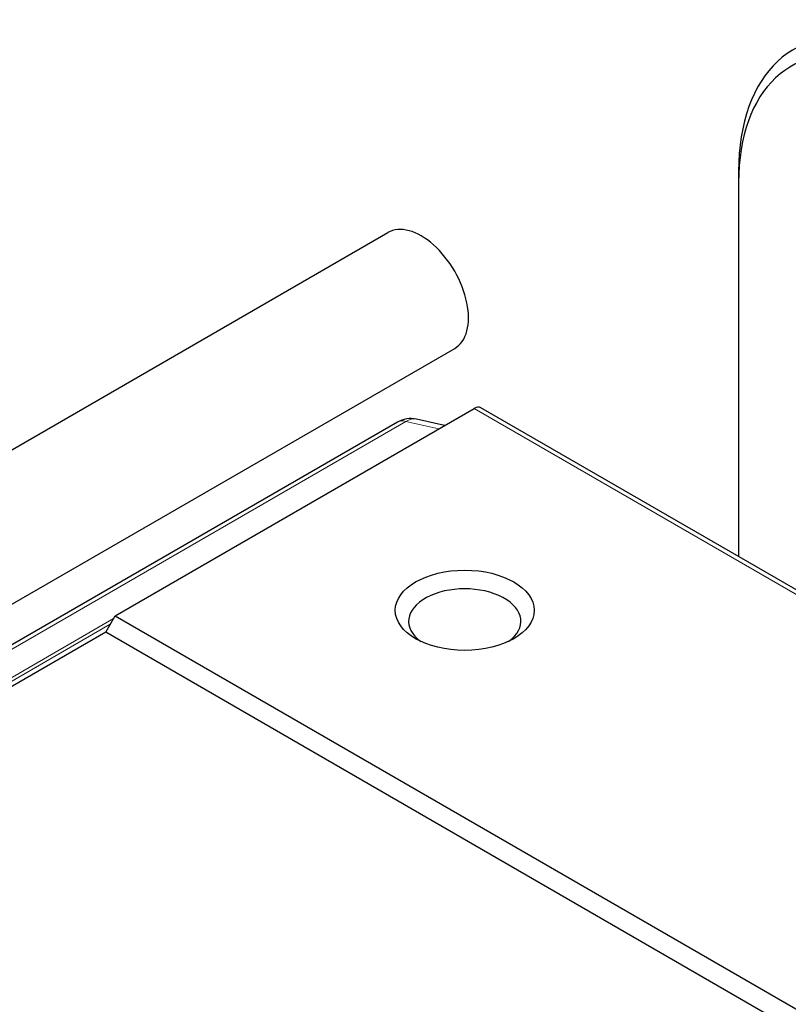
# Model space of a CAD drawing. Header units: millimetres. Extents: x 0 to 7391, y -1386 to 1500.
# Tile 17 of 127: x 1736 to 1765, y 497 to 533. Entities that reach past the tile are written whole.
import ezdxf

# ---------------------------------------------------------------- set-up
doc = ezdxf.new("R2010")
doc.units = ezdxf.units.MM
doc.header["$LTSCALE"] = 0.5
doc.layers.add('可見 (ISO)', color=7, linetype='Continuous', lineweight=25)
doc.layers.add('窄部可見 (ISO)', color=7, linetype='Continuous', lineweight=18)

msp = doc.modelspace()

# ---------------------------------------------------------------- linework, layer by layer
at = {"layer": '可見 (ISO)'}
for p, q in [((1762.803, 527.669), (1762.803, 527.261)), ((1762.803, 527.261), (1762.803, 513.267)), ((1732.454, 515.446), (1749.674, 525.387)), ((1734.954, 511.115), (1752.174, 521.057)), ((1739.468, 511.056), (1752.903, 518.813)), ((1803.358, 489.852), (1753.153, 518.838)), ((1750.029, 518.298), (1680.464, 478.135)), ((1751.793, 518.172), (1750.749, 518.408)), ((1739.115, 510.444), (1739.468, 511.056)), ((1739.468, 511.056), (1789.673, 482.071)), ((1739.115, 510.444), (1717.902, 498.197)), ((1789.319, 481.458), (1739.115, 510.444))]:
    msp.add_line(p, q, dxfattribs=at)
msp.add_arc((1750.529, 517.432), 1, 77.273, 120, dxfattribs=at)
for centre, major_axis, start_param, end_param in [((1769.874, 523.587), (-5, 8.66), 5.762047, 7.068583), ((1769.52, 523.382), (-4.75, 8.227), 5.762047, 7.068583), ((1750.924, 523.222), (1.25, -2.165), 0, 3.141593), ((1752.903, 518.405), (0.25, 0.433), 0, 0.785398), ((1752.55, 510.852), (2.1, 0), 5.610706, 10.097257)]:
    msp.add_ellipse(centre, major_axis=major_axis, ratio=0.57735, start_param=start_param, end_param=end_param, dxfattribs=at)
msp.add_ellipse((1752.55, 511.261), major_axis=(2.6, 0), ratio=0.57735, dxfattribs=at)
at = {"layer": '窄部可見 (ISO)'}
for p, q in [((1803.108, 489.827), (1752.903, 518.813)), ((1750.346, 518.327), (1680.781, 478.163)), ((1751.579, 518.048), (1750.346, 518.327)), ((1717.609, 498.365), (1739.407, 510.95)), ((1739.284, 510.737), (1717.732, 498.294))]:
    msp.add_line(p, q, dxfattribs=at)
for major_axis, ratio, start_param, end_param in [((-0.5, 0.866), 0.57735, 5.759587, 6.283185), ((0.22, 0.975), 0.677013, 0, 0.588011)]:
    msp.add_ellipse((1750.529, 517.432), major_axis=major_axis, ratio=ratio, start_param=start_param, end_param=end_param, dxfattribs=at)

doc.saveas('drawing.dxf')
